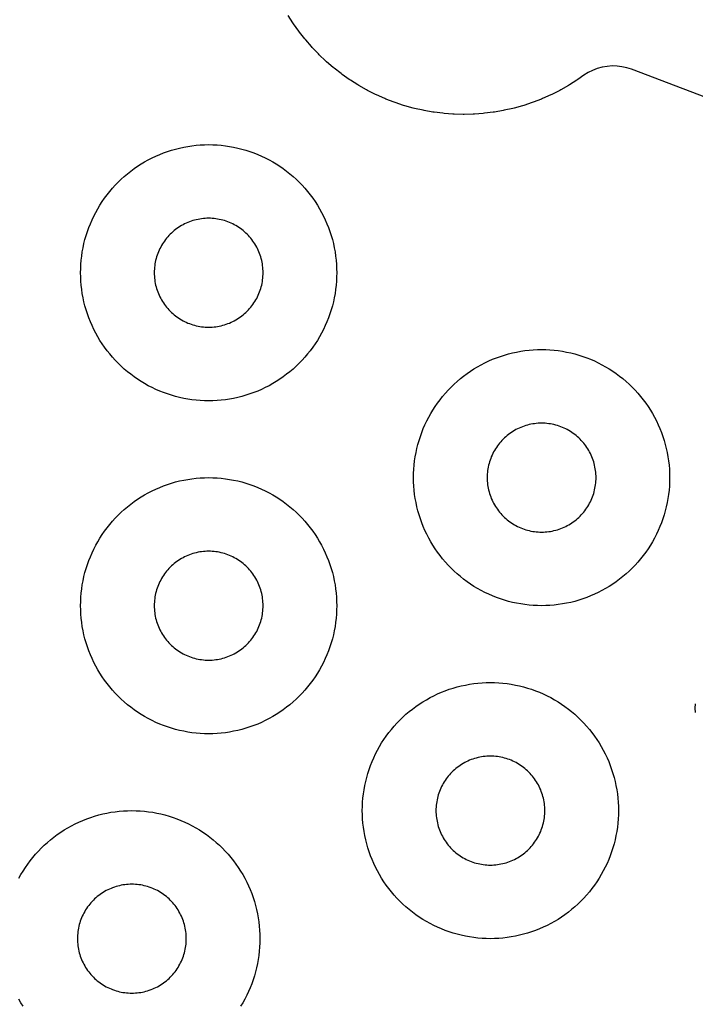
# Model space of a CAD drawing. Header units: millimetres. Extents: x 0 to 2500, y 0 to 1250.
# Tile 47 of 140: x 518 to 571, y 65 to 142. Entities that reach past the tile are written whole.
import ezdxf

# ---------------------------------------------------------------- set-up
doc = ezdxf.new("R2010")
doc.units = ezdxf.units.MM
doc.layers.add('CUT', color=1, linetype='Continuous')

msp = doc.modelspace()

# ---------------------------------------------------------------- linework, layer by layer
at = {"layer": 'CUT'}
for points in [[(597.259, 126.306), (565.53, 138.383), (565.158, 138.504), (564.776, 138.588), (564.388, 138.634), (563.998, 138.643), (563.608, 138.613), (563.223, 138.546), (562.847, 138.441), (562.482, 138.3), (562.134, 138.124), (561.803, 137.915), (561.342, 137.59), (561.26, 137.535), (560.68, 137.167), (560.596, 137.117), (559.998, 136.778), (559.911, 136.732), (559.297, 136.423), (559.209, 136.381), (558.58, 136.103), (558.49, 136.065), (557.849, 135.818), (557.756, 135.785), (557.104, 135.569), (557.01, 135.541), (556.348, 135.357), (556.252, 135.334), (555.582, 135.183), (555.486, 135.164), (554.809, 135.046), (554.712, 135.032), (554.03, 134.948), (553.932, 134.938), (553.247, 134.888), (553.149, 134.883), (552.462, 134.866), (552.364, 134.866), (551.677, 134.883), (551.579, 134.888), (550.893, 134.938), (550.796, 134.948), (550.114, 135.032), (550.017, 135.046), (549.34, 135.164), (549.243, 135.183), (548.573, 135.334), (548.478, 135.357), (547.815, 135.541), (547.722, 135.569), (547.069, 135.785), (546.977, 135.818), (546.336, 136.065), (546.245, 136.103), (545.617, 136.381), (545.528, 136.423), (544.914, 136.732), (544.828, 136.778), (544.23, 137.117), (544.146, 137.167), (543.565, 137.535), (543.483, 137.59), (542.922, 137.985), (542.843, 138.044), (542.301, 138.467), (542.225, 138.529), (541.705, 138.978), (541.632, 139.044), (541.135, 139.517), (541.065, 139.587), (540.591, 140.084), (540.525, 140.157), (540.077, 140.677), (540.014, 140.753), (539.592, 141.295), (539.533, 141.374), (539.137, 141.936), (539.083, 142.017), (538.715, 142.598)], [(570.506, 88.173), (570.5, 88.5), (570.506, 88.828)], [(517.681, 75.214), (517.84, 75.5), (518.008, 75.781), (518.186, 76.056), (518.372, 76.325), (518.567, 76.588), (518.77, 76.844), (518.982, 77.094), (519.202, 77.336), (519.429, 77.571), (519.664, 77.799), (519.907, 78.019), (520.156, 78.23), (520.413, 78.434), (520.676, 78.629), (520.945, 78.815), (521.22, 78.992), (521.5, 79.161), (521.786, 79.32), (522.077, 79.469), (522.373, 79.609), (522.674, 79.739), (522.978, 79.859), (523.286, 79.97), (523.597, 80.07), (523.912, 80.16), (524.23, 80.239), (524.549, 80.308), (524.871, 80.367), (525.195, 80.415), (525.52, 80.452), (525.846, 80.479), (526.173, 80.495), (526.5, 80.5), (526.828, 80.495), (527.154, 80.479), (527.481, 80.452), (527.806, 80.415), (528.129, 80.367), (528.451, 80.308), (528.771, 80.239), (529.089, 80.16), (529.403, 80.07), (529.715, 79.97), (530.023, 79.859), (530.327, 79.739), (530.627, 79.609), (530.923, 79.469), (531.214, 79.32), (531.5, 79.161), (531.781, 78.992), (532.056, 78.815), (532.325, 78.629), (532.588, 78.434), (532.844, 78.23), (533.094, 78.019), (533.336, 77.799), (533.571, 77.571), (533.799, 77.336), (534.019, 77.094), (534.23, 76.844), (534.434, 76.588), (534.629, 76.325), (534.815, 76.056), (534.992, 75.781), (535.161, 75.5), (535.32, 75.214), (535.469, 74.923), (535.609, 74.627), (535.739, 74.327), (535.859, 74.023), (535.97, 73.715), (536.07, 73.403), (536.16, 73.089), (536.239, 72.771), (536.308, 72.451), (536.367, 72.129), (536.415, 71.806), (536.452, 71.481), (536.479, 71.154), (536.495, 70.828), (536.5, 70.5), (536.495, 70.173), (536.479, 69.846), (536.452, 69.52), (536.415, 69.195), (536.367, 68.871), (536.308, 68.549), (536.239, 68.23), (536.16, 67.912), (536.07, 67.597), (535.97, 67.286), (535.859, 66.978), (535.739, 66.674), (535.609, 66.373), (535.469, 66.077), (535.32, 65.786), (535.161, 65.5), (534.992, 65.22)], [(518.008, 65.22), (517.84, 65.5), (517.681, 65.786)]]:
    msp.add_lwpolyline(points, dxfattribs=at)
for points in [[(542.495, 122.173), (542.479, 121.846), (542.452, 121.52), (542.415, 121.195), (542.367, 120.871), (542.308, 120.549), (542.239, 120.23), (542.16, 119.912), (542.07, 119.597), (541.97, 119.286), (541.859, 118.978), (541.739, 118.674), (541.609, 118.373), (541.469, 118.077), (541.32, 117.786), (541.161, 117.5), (540.992, 117.22), (540.815, 116.945), (540.629, 116.676), (540.434, 116.413), (540.23, 116.156), (540.019, 115.907), (539.799, 115.664), (539.571, 115.429), (539.336, 115.202), (539.094, 114.982), (538.844, 114.77), (538.588, 114.567), (538.325, 114.372), (538.056, 114.186), (537.781, 114.008), (537.5, 113.84), (537.214, 113.681), (536.923, 113.532), (536.627, 113.392), (536.327, 113.262), (536.023, 113.141), (535.715, 113.031), (535.403, 112.931), (535.089, 112.841), (534.771, 112.762), (534.451, 112.692), (534.129, 112.634), (533.806, 112.586), (533.481, 112.548), (533.154, 112.522), (532.828, 112.506), (532.5, 112.5), (532.173, 112.506), (531.846, 112.522), (531.52, 112.548), (531.195, 112.586), (530.871, 112.634), (530.549, 112.692), (530.23, 112.762), (529.912, 112.841), (529.597, 112.931), (529.286, 113.031), (528.978, 113.141), (528.674, 113.262), (528.373, 113.392), (528.077, 113.532), (527.786, 113.681), (527.5, 113.84), (527.22, 114.008), (526.945, 114.186), (526.676, 114.372), (526.413, 114.567), (526.156, 114.77), (525.907, 114.982), (525.664, 115.202), (525.429, 115.429), (525.202, 115.664), (524.982, 115.907), (524.77, 116.156), (524.567, 116.413), (524.372, 116.676), (524.186, 116.945), (524.008, 117.22), (523.84, 117.5), (523.681, 117.786), (523.532, 118.077), (523.392, 118.373), (523.262, 118.674), (523.141, 118.978), (523.031, 119.286), (522.931, 119.597), (522.841, 119.912), (522.762, 120.23), (522.692, 120.549), (522.634, 120.871), (522.586, 121.195), (522.548, 121.52), (522.522, 121.846), (522.506, 122.173), (522.5, 122.5), (522.506, 122.828), (522.522, 123.154), (522.548, 123.481), (522.586, 123.806), (522.634, 124.129), (522.692, 124.451), (522.762, 124.771), (522.841, 125.089), (522.931, 125.403), (523.031, 125.715), (523.141, 126.023), (523.262, 126.327), (523.392, 126.627), (523.532, 126.923), (523.681, 127.214), (523.84, 127.5), (524.008, 127.781), (524.186, 128.056), (524.372, 128.325), (524.567, 128.588), (524.77, 128.844), (524.982, 129.094), (525.202, 129.336), (525.429, 129.571), (525.664, 129.799), (525.907, 130.019), (526.156, 130.23), (526.413, 130.434), (526.676, 130.629), (526.945, 130.815), (527.22, 130.992), (527.5, 131.161), (527.786, 131.32), (528.077, 131.469), (528.373, 131.609), (528.674, 131.739), (528.978, 131.859), (529.286, 131.97), (529.597, 132.07), (529.912, 132.16), (530.23, 132.239), (530.549, 132.308), (530.871, 132.367), (531.195, 132.415), (531.52, 132.452), (531.846, 132.479), (532.173, 132.495), (532.5, 132.5), (532.828, 132.495), (533.154, 132.479), (533.481, 132.452), (533.806, 132.415), (534.129, 132.367), (534.451, 132.308), (534.771, 132.239), (535.089, 132.16), (535.403, 132.07), (535.715, 131.97), (536.023, 131.859), (536.327, 131.739), (536.627, 131.609), (536.923, 131.469), (537.214, 131.32), (537.5, 131.161), (537.781, 130.992), (538.056, 130.815), (538.325, 130.629), (538.588, 130.434), (538.844, 130.23), (539.094, 130.019), (539.336, 129.799), (539.571, 129.571), (539.799, 129.336), (540.019, 129.094), (540.23, 128.844), (540.434, 128.588), (540.629, 128.325), (540.815, 128.056), (540.992, 127.781), (541.161, 127.5), (541.32, 127.214), (541.469, 126.923), (541.609, 126.627), (541.739, 126.327), (541.859, 126.023), (541.97, 125.715), (542.07, 125.403), (542.16, 125.089), (542.239, 124.771), (542.308, 124.451), (542.367, 124.129), (542.415, 123.806), (542.452, 123.481), (542.479, 123.154), (542.495, 122.828), (542.5, 122.5)], [(536.748, 122.639), (536.741, 122.778), (536.73, 122.917), (536.714, 123.055), (536.694, 123.193), (536.669, 123.329), (536.639, 123.465), (536.606, 123.6), (536.567, 123.734), (536.525, 123.866), (536.478, 123.997), (536.427, 124.127), (536.372, 124.254), (536.312, 124.38), (536.249, 124.504), (536.181, 124.625), (536.109, 124.745), (536.034, 124.862), (535.955, 124.976), (535.872, 125.088), (535.786, 125.197), (535.696, 125.303), (535.602, 125.406), (535.506, 125.506), (535.406, 125.602), (535.303, 125.696), (535.197, 125.786), (535.088, 125.872), (534.976, 125.955), (534.862, 126.034), (534.745, 126.109), (534.625, 126.181), (534.504, 126.249), (534.38, 126.312), (534.254, 126.372), (534.127, 126.427), (533.997, 126.478), (533.866, 126.525), (533.734, 126.567), (533.6, 126.606), (533.465, 126.639), (533.329, 126.669), (533.193, 126.694), (533.055, 126.714), (532.917, 126.73), (532.778, 126.741), (532.639, 126.748), (532.5, 126.75), (532.361, 126.748), (532.222, 126.741), (532.084, 126.73), (531.946, 126.714), (531.808, 126.694), (531.671, 126.669), (531.535, 126.639), (531.4, 126.606), (531.267, 126.567), (531.134, 126.525), (531.003, 126.478), (530.874, 126.427), (530.746, 126.372), (530.621, 126.312), (530.497, 126.249), (530.375, 126.181), (530.256, 126.109), (530.139, 126.034), (530.025, 125.955), (529.913, 125.872), (529.804, 125.786), (529.698, 125.696), (529.595, 125.602), (529.495, 125.506), (529.398, 125.406), (529.305, 125.303), (529.215, 125.197), (529.129, 125.088), (529.046, 124.976), (528.967, 124.862), (528.891, 124.745), (528.82, 124.625), (528.752, 124.504), (528.689, 124.38), (528.629, 124.254), (528.574, 124.127), (528.523, 123.997), (528.476, 123.866), (528.433, 123.734), (528.395, 123.6), (528.361, 123.465), (528.332, 123.329), (528.307, 123.193), (528.287, 123.055), (528.271, 122.917), (528.259, 122.778), (528.253, 122.639), (528.25, 122.5), (528.253, 122.361), (528.259, 122.222), (528.271, 122.084), (528.287, 121.946), (528.307, 121.808), (528.332, 121.671), (528.361, 121.535), (528.395, 121.4), (528.433, 121.267), (528.476, 121.134), (528.523, 121.003), (528.574, 120.874), (528.629, 120.746), (528.689, 120.621), (528.752, 120.497), (528.82, 120.375), (528.891, 120.256), (528.967, 120.139), (529.046, 120.025), (529.129, 119.913), (529.215, 119.804), (529.305, 119.698), (529.398, 119.595), (529.495, 119.495), (529.595, 119.398), (529.698, 119.305), (529.804, 119.215), (529.913, 119.129), (530.025, 119.046), (530.139, 118.967), (530.256, 118.891), (530.375, 118.82), (530.497, 118.752), (530.621, 118.689), (530.746, 118.629), (530.874, 118.574), (531.003, 118.523), (531.134, 118.476), (531.267, 118.433), (531.4, 118.395), (531.535, 118.361), (531.671, 118.332), (531.808, 118.307), (531.946, 118.287), (532.084, 118.271), (532.222, 118.259), (532.361, 118.253), (532.5, 118.25), (532.639, 118.253), (532.778, 118.259), (532.917, 118.271), (533.055, 118.287), (533.193, 118.307), (533.329, 118.332), (533.465, 118.361), (533.6, 118.395), (533.734, 118.433), (533.866, 118.476), (533.997, 118.523), (534.127, 118.574), (534.254, 118.629), (534.38, 118.689), (534.504, 118.752), (534.625, 118.82), (534.745, 118.891), (534.862, 118.967), (534.976, 119.046), (535.088, 119.129), (535.197, 119.215), (535.303, 119.305), (535.406, 119.398), (535.506, 119.495), (535.602, 119.595), (535.696, 119.698), (535.786, 119.804), (535.872, 119.913), (535.955, 120.025), (536.034, 120.139), (536.109, 120.256), (536.181, 120.375), (536.249, 120.497), (536.312, 120.621), (536.372, 120.746), (536.427, 120.874), (536.478, 121.003), (536.525, 121.134), (536.567, 121.267), (536.606, 121.4), (536.639, 121.535), (536.669, 121.671), (536.694, 121.808), (536.714, 121.946), (536.73, 122.084), (536.741, 122.222), (536.748, 122.361), (536.75, 122.5)], [(568.495, 106.173), (568.479, 105.846), (568.452, 105.52), (568.415, 105.195), (568.367, 104.871), (568.308, 104.549), (568.239, 104.23), (568.16, 103.912), (568.07, 103.597), (567.97, 103.286), (567.859, 102.978), (567.739, 102.674), (567.609, 102.373), (567.469, 102.077), (567.32, 101.786), (567.161, 101.5), (566.992, 101.22), (566.815, 100.945), (566.629, 100.676), (566.434, 100.413), (566.23, 100.156), (566.019, 99.907), (565.799, 99.664), (565.571, 99.429), (565.336, 99.202), (565.094, 98.982), (564.844, 98.77), (564.588, 98.567), (564.325, 98.372), (564.056, 98.186), (563.781, 98.008), (563.5, 97.84), (563.214, 97.681), (562.923, 97.532), (562.627, 97.392), (562.327, 97.262), (562.023, 97.141), (561.715, 97.031), (561.403, 96.931), (561.089, 96.841), (560.771, 96.762), (560.451, 96.692), (560.129, 96.634), (559.806, 96.586), (559.481, 96.548), (559.154, 96.522), (558.828, 96.506), (558.5, 96.5), (558.173, 96.506), (557.846, 96.522), (557.52, 96.548), (557.195, 96.586), (556.871, 96.634), (556.549, 96.692), (556.23, 96.762), (555.912, 96.841), (555.597, 96.931), (555.286, 97.031), (554.978, 97.141), (554.674, 97.262), (554.373, 97.392), (554.077, 97.532), (553.786, 97.681), (553.5, 97.84), (553.22, 98.008), (552.945, 98.186), (552.676, 98.372), (552.413, 98.567), (552.156, 98.77), (551.907, 98.982), (551.664, 99.202), (551.429, 99.429), (551.202, 99.664), (550.982, 99.907), (550.77, 100.156), (550.567, 100.413), (550.372, 100.676), (550.186, 100.945), (550.008, 101.22), (549.84, 101.5), (549.681, 101.786), (549.532, 102.077), (549.392, 102.373), (549.262, 102.674), (549.141, 102.978), (549.031, 103.286), (548.931, 103.597), (548.841, 103.912), (548.762, 104.23), (548.692, 104.549), (548.634, 104.871), (548.586, 105.195), (548.548, 105.52), (548.522, 105.846), (548.506, 106.173), (548.5, 106.5), (548.506, 106.828), (548.522, 107.154), (548.548, 107.481), (548.586, 107.806), (548.634, 108.129), (548.692, 108.451), (548.762, 108.771), (548.841, 109.089), (548.931, 109.403), (549.031, 109.715), (549.141, 110.023), (549.262, 110.327), (549.392, 110.627), (549.532, 110.923), (549.681, 111.214), (549.84, 111.5), (550.008, 111.781), (550.186, 112.056), (550.372, 112.325), (550.567, 112.588), (550.77, 112.844), (550.982, 113.094), (551.202, 113.336), (551.429, 113.571), (551.664, 113.799), (551.907, 114.019), (552.156, 114.23), (552.413, 114.434), (552.676, 114.629), (552.945, 114.815), (553.22, 114.992), (553.5, 115.161), (553.786, 115.32), (554.077, 115.469), (554.373, 115.609), (554.674, 115.739), (554.978, 115.859), (555.286, 115.97), (555.597, 116.07), (555.912, 116.16), (556.23, 116.239), (556.549, 116.308), (556.871, 116.367), (557.195, 116.415), (557.52, 116.452), (557.846, 116.479), (558.173, 116.495), (558.5, 116.5), (558.828, 116.495), (559.154, 116.479), (559.481, 116.452), (559.806, 116.415), (560.129, 116.367), (560.451, 116.308), (560.771, 116.239), (561.089, 116.16), (561.403, 116.07), (561.715, 115.97), (562.023, 115.859), (562.327, 115.739), (562.627, 115.609), (562.923, 115.469), (563.214, 115.32), (563.5, 115.161), (563.781, 114.992), (564.056, 114.815), (564.325, 114.629), (564.588, 114.434), (564.844, 114.23), (565.094, 114.019), (565.336, 113.799), (565.571, 113.571), (565.799, 113.336), (566.019, 113.094), (566.23, 112.844), (566.434, 112.588), (566.629, 112.325), (566.815, 112.056), (566.992, 111.781), (567.161, 111.5), (567.32, 111.214), (567.469, 110.923), (567.609, 110.627), (567.739, 110.327), (567.859, 110.023), (567.97, 109.715), (568.07, 109.403), (568.16, 109.089), (568.239, 108.771), (568.308, 108.451), (568.367, 108.129), (568.415, 107.806), (568.452, 107.481), (568.479, 107.154), (568.495, 106.828), (568.5, 106.5)], [(562.748, 106.639), (562.741, 106.778), (562.73, 106.917), (562.714, 107.055), (562.694, 107.193), (562.669, 107.329), (562.639, 107.465), (562.606, 107.6), (562.567, 107.734), (562.525, 107.866), (562.478, 107.997), (562.427, 108.127), (562.372, 108.254), (562.312, 108.38), (562.249, 108.504), (562.181, 108.625), (562.109, 108.745), (562.034, 108.862), (561.955, 108.976), (561.872, 109.088), (561.786, 109.197), (561.696, 109.303), (561.602, 109.406), (561.506, 109.506), (561.406, 109.602), (561.303, 109.696), (561.197, 109.786), (561.088, 109.872), (560.976, 109.955), (560.862, 110.034), (560.745, 110.109), (560.625, 110.181), (560.504, 110.249), (560.38, 110.312), (560.254, 110.372), (560.127, 110.427), (559.997, 110.478), (559.866, 110.525), (559.734, 110.567), (559.6, 110.606), (559.465, 110.639), (559.329, 110.669), (559.193, 110.694), (559.055, 110.714), (558.917, 110.73), (558.778, 110.741), (558.639, 110.748), (558.5, 110.75), (558.361, 110.748), (558.222, 110.741), (558.084, 110.73), (557.946, 110.714), (557.808, 110.694), (557.671, 110.669), (557.535, 110.639), (557.4, 110.606), (557.267, 110.567), (557.134, 110.525), (557.003, 110.478), (556.874, 110.427), (556.746, 110.372), (556.621, 110.312), (556.497, 110.249), (556.375, 110.181), (556.256, 110.109), (556.139, 110.034), (556.025, 109.955), (555.913, 109.872), (555.804, 109.786), (555.698, 109.696), (555.595, 109.602), (555.495, 109.506), (555.398, 109.406), (555.305, 109.303), (555.215, 109.197), (555.129, 109.088), (555.046, 108.976), (554.967, 108.862), (554.891, 108.745), (554.82, 108.625), (554.752, 108.504), (554.689, 108.38), (554.629, 108.254), (554.574, 108.127), (554.523, 107.997), (554.476, 107.866), (554.433, 107.734), (554.395, 107.6), (554.361, 107.465), (554.332, 107.329), (554.307, 107.193), (554.287, 107.055), (554.271, 106.917), (554.259, 106.778), (554.253, 106.639), (554.25, 106.5), (554.253, 106.361), (554.259, 106.222), (554.271, 106.084), (554.287, 105.946), (554.307, 105.808), (554.332, 105.671), (554.361, 105.535), (554.395, 105.4), (554.433, 105.267), (554.476, 105.134), (554.523, 105.003), (554.574, 104.874), (554.629, 104.746), (554.689, 104.621), (554.752, 104.497), (554.82, 104.375), (554.891, 104.256), (554.967, 104.139), (555.046, 104.025), (555.129, 103.913), (555.215, 103.804), (555.305, 103.698), (555.398, 103.595), (555.495, 103.495), (555.595, 103.398), (555.698, 103.305), (555.804, 103.215), (555.913, 103.129), (556.025, 103.046), (556.139, 102.967), (556.256, 102.891), (556.375, 102.82), (556.497, 102.752), (556.621, 102.689), (556.746, 102.629), (556.874, 102.574), (557.003, 102.523), (557.134, 102.476), (557.267, 102.433), (557.4, 102.395), (557.535, 102.361), (557.671, 102.332), (557.808, 102.307), (557.946, 102.287), (558.084, 102.271), (558.222, 102.259), (558.361, 102.253), (558.5, 102.25), (558.639, 102.253), (558.778, 102.259), (558.917, 102.271), (559.055, 102.287), (559.193, 102.307), (559.329, 102.332), (559.465, 102.361), (559.6, 102.395), (559.734, 102.433), (559.866, 102.476), (559.997, 102.523), (560.127, 102.574), (560.254, 102.629), (560.38, 102.689), (560.504, 102.752), (560.625, 102.82), (560.745, 102.891), (560.862, 102.967), (560.976, 103.046), (561.088, 103.129), (561.197, 103.215), (561.303, 103.305), (561.406, 103.398), (561.506, 103.495), (561.602, 103.595), (561.696, 103.698), (561.786, 103.804), (561.872, 103.913), (561.955, 104.025), (562.034, 104.139), (562.109, 104.256), (562.181, 104.375), (562.249, 104.497), (562.312, 104.621), (562.372, 104.746), (562.427, 104.874), (562.478, 105.003), (562.525, 105.134), (562.567, 105.267), (562.606, 105.4), (562.639, 105.535), (562.669, 105.671), (562.694, 105.808), (562.714, 105.946), (562.73, 106.084), (562.741, 106.222), (562.748, 106.361), (562.75, 106.5)], [(542.495, 96.173), (542.479, 95.846), (542.452, 95.52), (542.415, 95.195), (542.367, 94.871), (542.308, 94.549), (542.239, 94.23), (542.16, 93.912), (542.07, 93.597), (541.97, 93.286), (541.859, 92.978), (541.739, 92.674), (541.609, 92.373), (541.469, 92.077), (541.32, 91.786), (541.161, 91.5), (540.992, 91.22), (540.815, 90.945), (540.629, 90.676), (540.434, 90.413), (540.23, 90.156), (540.019, 89.907), (539.799, 89.664), (539.571, 89.429), (539.336, 89.202), (539.094, 88.982), (538.844, 88.77), (538.588, 88.567), (538.325, 88.372), (538.056, 88.186), (537.781, 88.008), (537.5, 87.84), (537.214, 87.681), (536.923, 87.532), (536.627, 87.392), (536.327, 87.262), (536.023, 87.141), (535.715, 87.031), (535.403, 86.931), (535.089, 86.841), (534.771, 86.762), (534.451, 86.692), (534.129, 86.634), (533.806, 86.586), (533.481, 86.548), (533.154, 86.522), (532.828, 86.506), (532.5, 86.5), (532.173, 86.506), (531.846, 86.522), (531.52, 86.548), (531.195, 86.586), (530.871, 86.634), (530.549, 86.692), (530.23, 86.762), (529.912, 86.841), (529.597, 86.931), (529.286, 87.031), (528.978, 87.141), (528.674, 87.262), (528.373, 87.392), (528.077, 87.532), (527.786, 87.681), (527.5, 87.84), (527.22, 88.008), (526.945, 88.186), (526.676, 88.372), (526.413, 88.567), (526.156, 88.77), (525.907, 88.982), (525.664, 89.202), (525.429, 89.429), (525.202, 89.664), (524.982, 89.907), (524.77, 90.156), (524.567, 90.413), (524.372, 90.676), (524.186, 90.945), (524.008, 91.22), (523.84, 91.5), (523.681, 91.786), (523.532, 92.077), (523.392, 92.373), (523.262, 92.674), (523.141, 92.978), (523.031, 93.286), (522.931, 93.597), (522.841, 93.912), (522.762, 94.23), (522.692, 94.549), (522.634, 94.871), (522.586, 95.195), (522.548, 95.52), (522.522, 95.846), (522.506, 96.173), (522.5, 96.5), (522.506, 96.828), (522.522, 97.154), (522.548, 97.481), (522.586, 97.806), (522.634, 98.129), (522.692, 98.451), (522.762, 98.771), (522.841, 99.089), (522.931, 99.403), (523.031, 99.715), (523.141, 100.023), (523.262, 100.327), (523.392, 100.627), (523.532, 100.923), (523.681, 101.214), (523.84, 101.5), (524.008, 101.781), (524.186, 102.056), (524.372, 102.325), (524.567, 102.588), (524.77, 102.844), (524.982, 103.094), (525.202, 103.336), (525.429, 103.571), (525.664, 103.799), (525.907, 104.019), (526.156, 104.23), (526.413, 104.434), (526.676, 104.629), (526.945, 104.815), (527.22, 104.992), (527.5, 105.161), (527.786, 105.32), (528.077, 105.469), (528.373, 105.609), (528.674, 105.739), (528.978, 105.859), (529.286, 105.97), (529.597, 106.07), (529.912, 106.16), (530.23, 106.239), (530.549, 106.308), (530.871, 106.367), (531.195, 106.415), (531.52, 106.452), (531.846, 106.479), (532.173, 106.495), (532.5, 106.5), (532.828, 106.495), (533.154, 106.479), (533.481, 106.452), (533.806, 106.415), (534.129, 106.367), (534.451, 106.308), (534.771, 106.239), (535.089, 106.16), (535.403, 106.07), (535.715, 105.97), (536.023, 105.859), (536.327, 105.739), (536.627, 105.609), (536.923, 105.469), (537.214, 105.32), (537.5, 105.161), (537.781, 104.992), (538.056, 104.815), (538.325, 104.629), (538.588, 104.434), (538.844, 104.23), (539.094, 104.019), (539.336, 103.799), (539.571, 103.571), (539.799, 103.336), (540.019, 103.094), (540.23, 102.844), (540.434, 102.588), (540.629, 102.325), (540.815, 102.056), (540.992, 101.781), (541.161, 101.5), (541.32, 101.214), (541.469, 100.923), (541.609, 100.627), (541.739, 100.327), (541.859, 100.023), (541.97, 99.715), (542.07, 99.403), (542.16, 99.089), (542.239, 98.771), (542.308, 98.451), (542.367, 98.129), (542.415, 97.806), (542.452, 97.481), (542.479, 97.154), (542.495, 96.828), (542.5, 96.5)], [(536.748, 96.639), (536.741, 96.778), (536.73, 96.917), (536.714, 97.055), (536.694, 97.193), (536.669, 97.329), (536.639, 97.465), (536.606, 97.6), (536.567, 97.734), (536.525, 97.866), (536.478, 97.997), (536.427, 98.127), (536.372, 98.254), (536.312, 98.38), (536.249, 98.504), (536.181, 98.625), (536.109, 98.745), (536.034, 98.862), (535.955, 98.976), (535.872, 99.088), (535.786, 99.197), (535.696, 99.303), (535.602, 99.406), (535.506, 99.506), (535.406, 99.602), (535.303, 99.696), (535.197, 99.786), (535.088, 99.872), (534.976, 99.955), (534.862, 100.034), (534.745, 100.109), (534.625, 100.181), (534.504, 100.249), (534.38, 100.312), (534.254, 100.372), (534.127, 100.427), (533.997, 100.478), (533.866, 100.525), (533.734, 100.567), (533.6, 100.606), (533.465, 100.639), (533.329, 100.669), (533.193, 100.694), (533.055, 100.714), (532.917, 100.73), (532.778, 100.741), (532.639, 100.748), (532.5, 100.75), (532.361, 100.748), (532.222, 100.741), (532.084, 100.73), (531.946, 100.714), (531.808, 100.694), (531.671, 100.669), (531.535, 100.639), (531.4, 100.606), (531.267, 100.567), (531.134, 100.525), (531.003, 100.478), (530.874, 100.427), (530.746, 100.372), (530.621, 100.312), (530.497, 100.249), (530.375, 100.181), (530.256, 100.109), (530.139, 100.034), (530.025, 99.955), (529.913, 99.872), (529.804, 99.786), (529.698, 99.696), (529.595, 99.602), (529.495, 99.506), (529.398, 99.406), (529.305, 99.303), (529.215, 99.197), (529.129, 99.088), (529.046, 98.976), (528.967, 98.862), (528.891, 98.745), (528.82, 98.625), (528.752, 98.504), (528.689, 98.38), (528.629, 98.254), (528.574, 98.127), (528.523, 97.997), (528.476, 97.866), (528.433, 97.734), (528.395, 97.6), (528.361, 97.465), (528.332, 97.329), (528.307, 97.193), (528.287, 97.055), (528.271, 96.917), (528.259, 96.778), (528.253, 96.639), (528.25, 96.5), (528.253, 96.361), (528.259, 96.222), (528.271, 96.084), (528.287, 95.946), (528.307, 95.808), (528.332, 95.671), (528.361, 95.535), (528.395, 95.4), (528.433, 95.267), (528.476, 95.134), (528.523, 95.003), (528.574, 94.874), (528.629, 94.746), (528.689, 94.621), (528.752, 94.497), (528.82, 94.375), (528.891, 94.256), (528.967, 94.139), (529.046, 94.025), (529.129, 93.913), (529.215, 93.804), (529.305, 93.698), (529.398, 93.595), (529.495, 93.495), (529.595, 93.398), (529.698, 93.305), (529.804, 93.215), (529.913, 93.129), (530.025, 93.046), (530.139, 92.967), (530.256, 92.891), (530.375, 92.82), (530.497, 92.752), (530.621, 92.689), (530.746, 92.629), (530.874, 92.574), (531.003, 92.523), (531.134, 92.476), (531.267, 92.433), (531.4, 92.395), (531.535, 92.361), (531.671, 92.332), (531.808, 92.307), (531.946, 92.287), (532.084, 92.271), (532.222, 92.259), (532.361, 92.253), (532.5, 92.25), (532.639, 92.253), (532.778, 92.259), (532.917, 92.271), (533.055, 92.287), (533.193, 92.307), (533.329, 92.332), (533.465, 92.361), (533.6, 92.395), (533.734, 92.433), (533.866, 92.476), (533.997, 92.523), (534.127, 92.574), (534.254, 92.629), (534.38, 92.689), (534.504, 92.752), (534.625, 92.82), (534.745, 92.891), (534.862, 92.967), (534.976, 93.046), (535.088, 93.129), (535.197, 93.215), (535.303, 93.305), (535.406, 93.398), (535.506, 93.495), (535.602, 93.595), (535.696, 93.698), (535.786, 93.804), (535.872, 93.913), (535.955, 94.025), (536.034, 94.139), (536.109, 94.256), (536.181, 94.375), (536.249, 94.497), (536.312, 94.621), (536.372, 94.746), (536.427, 94.874), (536.478, 95.003), (536.525, 95.134), (536.567, 95.267), (536.606, 95.4), (536.639, 95.535), (536.669, 95.671), (536.694, 95.808), (536.714, 95.946), (536.73, 96.084), (536.741, 96.222), (536.748, 96.361), (536.75, 96.5)], [(564.495, 80.173), (564.479, 79.846), (564.452, 79.52), (564.415, 79.195), (564.367, 78.871), (564.308, 78.549), (564.239, 78.23), (564.16, 77.912), (564.07, 77.597), (563.97, 77.286), (563.859, 76.978), (563.739, 76.674), (563.609, 76.373), (563.469, 76.077), (563.32, 75.786), (563.161, 75.5), (562.992, 75.22), (562.815, 74.945), (562.629, 74.676), (562.434, 74.413), (562.23, 74.156), (562.019, 73.907), (561.799, 73.664), (561.571, 73.429), (561.336, 73.202), (561.094, 72.982), (560.844, 72.77), (560.588, 72.567), (560.325, 72.372), (560.056, 72.186), (559.781, 72.008), (559.5, 71.84), (559.214, 71.681), (558.923, 71.532), (558.627, 71.392), (558.327, 71.262), (558.023, 71.141), (557.715, 71.031), (557.403, 70.931), (557.089, 70.841), (556.771, 70.762), (556.451, 70.692), (556.129, 70.634), (555.806, 70.586), (555.481, 70.548), (555.154, 70.522), (554.828, 70.506), (554.5, 70.5), (554.173, 70.506), (553.846, 70.522), (553.52, 70.548), (553.195, 70.586), (552.871, 70.634), (552.549, 70.692), (552.23, 70.762), (551.912, 70.841), (551.597, 70.931), (551.286, 71.031), (550.978, 71.141), (550.674, 71.262), (550.373, 71.392), (550.077, 71.532), (549.786, 71.681), (549.5, 71.84), (549.22, 72.008), (548.945, 72.186), (548.676, 72.372), (548.413, 72.567), (548.156, 72.77), (547.907, 72.982), (547.664, 73.202), (547.429, 73.429), (547.202, 73.664), (546.982, 73.907), (546.77, 74.156), (546.567, 74.413), (546.372, 74.676), (546.186, 74.945), (546.008, 75.22), (545.84, 75.5), (545.681, 75.786), (545.532, 76.077), (545.392, 76.373), (545.262, 76.674), (545.141, 76.978), (545.031, 77.286), (544.931, 77.597), (544.841, 77.912), (544.762, 78.23), (544.692, 78.549), (544.634, 78.871), (544.586, 79.195), (544.548, 79.52), (544.522, 79.846), (544.506, 80.173), (544.5, 80.5), (544.506, 80.828), (544.522, 81.154), (544.548, 81.481), (544.586, 81.806), (544.634, 82.129), (544.692, 82.451), (544.762, 82.771), (544.841, 83.089), (544.931, 83.403), (545.031, 83.715), (545.141, 84.023), (545.262, 84.327), (545.392, 84.627), (545.532, 84.923), (545.681, 85.214), (545.84, 85.5), (546.008, 85.781), (546.186, 86.056), (546.372, 86.325), (546.567, 86.588), (546.77, 86.844), (546.982, 87.094), (547.202, 87.336), (547.429, 87.571), (547.664, 87.799), (547.907, 88.019), (548.156, 88.23), (548.413, 88.434), (548.676, 88.629), (548.945, 88.815), (549.22, 88.992), (549.5, 89.161), (549.786, 89.32), (550.077, 89.469), (550.373, 89.609), (550.674, 89.739), (550.978, 89.859), (551.286, 89.97), (551.597, 90.07), (551.912, 90.16), (552.23, 90.239), (552.549, 90.308), (552.871, 90.367), (553.195, 90.415), (553.52, 90.452), (553.846, 90.479), (554.173, 90.495), (554.5, 90.5), (554.828, 90.495), (555.154, 90.479), (555.481, 90.452), (555.806, 90.415), (556.129, 90.367), (556.451, 90.308), (556.771, 90.239), (557.089, 90.16), (557.403, 90.07), (557.715, 89.97), (558.023, 89.859), (558.327, 89.739), (558.627, 89.609), (558.923, 89.469), (559.214, 89.32), (559.5, 89.161), (559.781, 88.992), (560.056, 88.815), (560.325, 88.629), (560.588, 88.434), (560.844, 88.23), (561.094, 88.019), (561.336, 87.799), (561.571, 87.571), (561.799, 87.336), (562.019, 87.094), (562.23, 86.844), (562.434, 86.588), (562.629, 86.325), (562.815, 86.056), (562.992, 85.781), (563.161, 85.5), (563.32, 85.214), (563.469, 84.923), (563.609, 84.627), (563.739, 84.327), (563.859, 84.023), (563.97, 83.715), (564.07, 83.403), (564.16, 83.089), (564.239, 82.771), (564.308, 82.451), (564.367, 82.129), (564.415, 81.806), (564.452, 81.481), (564.479, 81.154), (564.495, 80.828), (564.5, 80.5)], [(558.748, 80.639), (558.741, 80.778), (558.73, 80.917), (558.714, 81.055), (558.694, 81.193), (558.669, 81.329), (558.639, 81.465), (558.606, 81.6), (558.567, 81.734), (558.525, 81.866), (558.478, 81.997), (558.427, 82.127), (558.372, 82.254), (558.312, 82.38), (558.249, 82.504), (558.181, 82.625), (558.109, 82.745), (558.034, 82.862), (557.955, 82.976), (557.872, 83.088), (557.786, 83.197), (557.696, 83.303), (557.602, 83.406), (557.506, 83.506), (557.406, 83.602), (557.303, 83.696), (557.197, 83.786), (557.088, 83.872), (556.976, 83.955), (556.862, 84.034), (556.745, 84.109), (556.625, 84.181), (556.504, 84.249), (556.38, 84.312), (556.254, 84.372), (556.127, 84.427), (555.997, 84.478), (555.866, 84.525), (555.734, 84.567), (555.6, 84.606), (555.465, 84.639), (555.329, 84.669), (555.193, 84.694), (555.055, 84.714), (554.917, 84.73), (554.778, 84.741), (554.639, 84.748), (554.5, 84.75), (554.361, 84.748), (554.222, 84.741), (554.084, 84.73), (553.946, 84.714), (553.808, 84.694), (553.671, 84.669), (553.535, 84.639), (553.4, 84.606), (553.267, 84.567), (553.134, 84.525), (553.003, 84.478), (552.874, 84.427), (552.746, 84.372), (552.621, 84.312), (552.497, 84.249), (552.375, 84.181), (552.256, 84.109), (552.139, 84.034), (552.025, 83.955), (551.913, 83.872), (551.804, 83.786), (551.698, 83.696), (551.595, 83.602), (551.495, 83.506), (551.398, 83.406), (551.305, 83.303), (551.215, 83.197), (551.129, 83.088), (551.046, 82.976), (550.967, 82.862), (550.891, 82.745), (550.82, 82.625), (550.752, 82.504), (550.689, 82.38), (550.629, 82.254), (550.574, 82.127), (550.523, 81.997), (550.476, 81.866), (550.433, 81.734), (550.395, 81.6), (550.361, 81.465), (550.332, 81.329), (550.307, 81.193), (550.287, 81.055), (550.271, 80.917), (550.259, 80.778), (550.253, 80.639), (550.25, 80.5), (550.253, 80.361), (550.259, 80.222), (550.271, 80.084), (550.287, 79.946), (550.307, 79.808), (550.332, 79.671), (550.361, 79.535), (550.395, 79.4), (550.433, 79.267), (550.476, 79.134), (550.523, 79.003), (550.574, 78.874), (550.629, 78.746), (550.689, 78.621), (550.752, 78.497), (550.82, 78.375), (550.891, 78.256), (550.967, 78.139), (551.046, 78.025), (551.129, 77.913), (551.215, 77.804), (551.305, 77.698), (551.398, 77.595), (551.495, 77.495), (551.595, 77.398), (551.698, 77.305), (551.804, 77.215), (551.913, 77.129), (552.025, 77.046), (552.139, 76.967), (552.256, 76.891), (552.375, 76.82), (552.497, 76.752), (552.621, 76.689), (552.746, 76.629), (552.874, 76.574), (553.003, 76.523), (553.134, 76.476), (553.267, 76.433), (553.4, 76.395), (553.535, 76.361), (553.671, 76.332), (553.808, 76.307), (553.946, 76.287), (554.084, 76.271), (554.222, 76.259), (554.361, 76.253), (554.5, 76.25), (554.639, 76.253), (554.778, 76.259), (554.917, 76.271), (555.055, 76.287), (555.193, 76.307), (555.329, 76.332), (555.465, 76.361), (555.6, 76.395), (555.734, 76.433), (555.866, 76.476), (555.997, 76.523), (556.127, 76.574), (556.254, 76.629), (556.38, 76.689), (556.504, 76.752), (556.625, 76.82), (556.745, 76.891), (556.862, 76.967), (556.976, 77.046), (557.088, 77.129), (557.197, 77.215), (557.303, 77.305), (557.406, 77.398), (557.506, 77.495), (557.602, 77.595), (557.696, 77.698), (557.786, 77.804), (557.872, 77.913), (557.955, 78.025), (558.034, 78.139), (558.109, 78.256), (558.181, 78.375), (558.249, 78.497), (558.312, 78.621), (558.372, 78.746), (558.427, 78.874), (558.478, 79.003), (558.525, 79.134), (558.567, 79.267), (558.606, 79.4), (558.639, 79.535), (558.669, 79.671), (558.694, 79.808), (558.714, 79.946), (558.73, 80.084), (558.741, 80.222), (558.748, 80.361), (558.75, 80.5)], [(530.748, 70.639), (530.741, 70.778), (530.73, 70.917), (530.714, 71.055), (530.694, 71.193), (530.669, 71.329), (530.639, 71.465), (530.606, 71.6), (530.567, 71.734), (530.525, 71.866), (530.478, 71.997), (530.427, 72.127), (530.372, 72.254), (530.312, 72.38), (530.249, 72.504), (530.181, 72.625), (530.109, 72.745), (530.034, 72.862), (529.955, 72.976), (529.872, 73.088), (529.786, 73.197), (529.696, 73.303), (529.602, 73.406), (529.506, 73.506), (529.406, 73.602), (529.303, 73.696), (529.197, 73.786), (529.088, 73.872), (528.976, 73.955), (528.862, 74.034), (528.745, 74.109), (528.625, 74.181), (528.504, 74.249), (528.38, 74.312), (528.254, 74.372), (528.127, 74.427), (527.997, 74.478), (527.866, 74.525), (527.734, 74.567), (527.6, 74.606), (527.465, 74.639), (527.329, 74.669), (527.193, 74.694), (527.055, 74.714), (526.917, 74.73), (526.778, 74.741), (526.639, 74.748), (526.5, 74.75), (526.361, 74.748), (526.222, 74.741), (526.084, 74.73), (525.946, 74.714), (525.808, 74.694), (525.671, 74.669), (525.535, 74.639), (525.4, 74.606), (525.267, 74.567), (525.134, 74.525), (525.003, 74.478), (524.874, 74.427), (524.746, 74.372), (524.621, 74.312), (524.497, 74.249), (524.375, 74.181), (524.256, 74.109), (524.139, 74.034), (524.025, 73.955), (523.913, 73.872), (523.804, 73.786), (523.698, 73.696), (523.595, 73.602), (523.495, 73.506), (523.398, 73.406), (523.305, 73.303), (523.215, 73.197), (523.129, 73.088), (523.046, 72.976), (522.967, 72.862), (522.891, 72.745), (522.82, 72.625), (522.752, 72.504), (522.689, 72.38), (522.629, 72.254), (522.574, 72.127), (522.523, 71.997), (522.476, 71.866), (522.433, 71.734), (522.395, 71.6), (522.361, 71.465), (522.332, 71.329), (522.307, 71.193), (522.287, 71.055), (522.271, 70.917), (522.259, 70.778), (522.253, 70.639), (522.25, 70.5), (522.253, 70.361), (522.259, 70.222), (522.271, 70.084), (522.287, 69.946), (522.307, 69.808), (522.332, 69.671), (522.361, 69.535), (522.395, 69.4), (522.433, 69.267), (522.476, 69.134), (522.523, 69.003), (522.574, 68.874), (522.629, 68.746), (522.689, 68.621), (522.752, 68.497), (522.82, 68.375), (522.891, 68.256), (522.967, 68.139), (523.046, 68.025), (523.129, 67.913), (523.215, 67.804), (523.305, 67.698), (523.398, 67.595), (523.495, 67.495), (523.595, 67.398), (523.698, 67.305), (523.804, 67.215), (523.913, 67.129), (524.025, 67.046), (524.139, 66.967), (524.256, 66.891), (524.375, 66.82), (524.497, 66.752), (524.621, 66.689), (524.746, 66.629), (524.874, 66.574), (525.003, 66.523), (525.134, 66.476), (525.267, 66.433), (525.4, 66.395), (525.535, 66.361), (525.671, 66.332), (525.808, 66.307), (525.946, 66.287), (526.084, 66.271), (526.222, 66.259), (526.361, 66.253), (526.5, 66.25), (526.639, 66.253), (526.778, 66.259), (526.917, 66.271), (527.055, 66.287), (527.193, 66.307), (527.329, 66.332), (527.465, 66.361), (527.6, 66.395), (527.734, 66.433), (527.866, 66.476), (527.997, 66.523), (528.127, 66.574), (528.254, 66.629), (528.38, 66.689), (528.504, 66.752), (528.625, 66.82), (528.745, 66.891), (528.862, 66.967), (528.976, 67.046), (529.088, 67.129), (529.197, 67.215), (529.303, 67.305), (529.406, 67.398), (529.506, 67.495), (529.602, 67.595), (529.696, 67.698), (529.786, 67.804), (529.872, 67.913), (529.955, 68.025), (530.034, 68.139), (530.109, 68.256), (530.181, 68.375), (530.249, 68.497), (530.312, 68.621), (530.372, 68.746), (530.427, 68.874), (530.478, 69.003), (530.525, 69.134), (530.567, 69.267), (530.606, 69.4), (530.639, 69.535), (530.669, 69.671), (530.694, 69.808), (530.714, 69.946), (530.73, 70.084), (530.741, 70.222), (530.748, 70.361), (530.75, 70.5)]]:
    msp.add_lwpolyline(points, close=True, dxfattribs=at)

doc.saveas('drawing.dxf')
